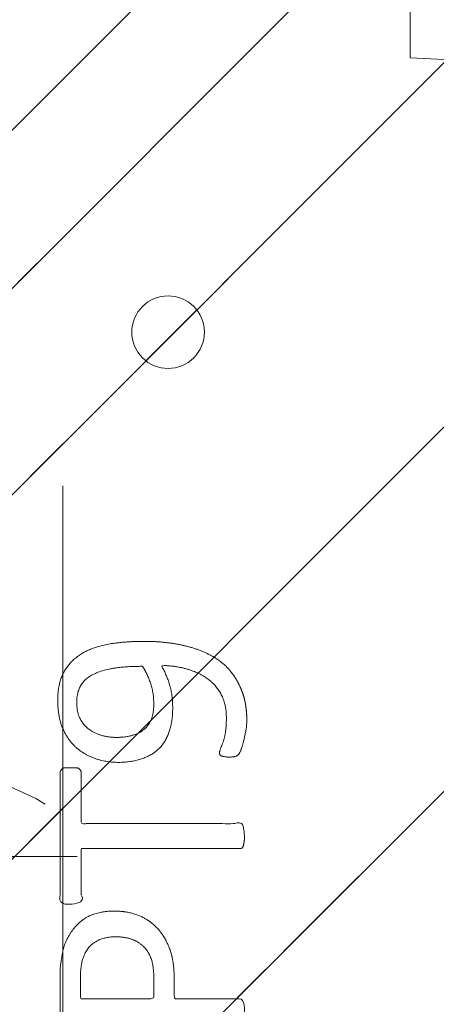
# Model space of a CAD drawing. Header units: inches. Extents: x -490 to -273, y -225 to 16.
# Tile 16 of 67: x -419.49 to -418.47, y 8.14 to 10.54. Entities that reach past the tile are written whole.
import ezdxf

# ---------------------------------------------------------------- set-up
doc = ezdxf.new("R2010")
doc.units = ezdxf.units.IN
doc.header["$LTSCALE"] = 32
doc.header["$MEASUREMENT"] = 0
doc.linetypes.add('Dash Style-1', pattern=[0.083328, 0.041656, -0.041672])
for name, color, linetype, lineweight in [('DashLineFill', 7, 'Dash Style-1', 13), ('Drawing', 7, 'Continuous', 18), ('None', 7, 'Continuous', 18), ('SolidLine', 7, 'Continuous', 15), ('Wood_1-H', 7, 'Continuous', 13)]:
    doc.layers.add(name, color=color, linetype=linetype, lineweight=lineweight)
pattern_1 = [(45, (0, 0), (-1.61301565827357, 1.935715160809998), []), (45, (-1.0608, 1.0608), (-0.4723460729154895, 0.4167612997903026), [])]

# ---------------------------------------------------------------- blocks, each defined once
blk = doc.blocks.new('1BRPFY-Leg_Plate (2D)')
at = {"layer": 'DashLineFill', "linetype": 'Continuous', "lineweight": 13}
h = blk.add_hatch(dxfattribs=at)
h.set_pattern_fill('Steel', color=253, style=0, pattern_type=2)
h.set_pattern_definition(pattern_1)
edge = h.paths.add_edge_path()
edge.add_arc((-1.704724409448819, -1.704724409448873), 0.125984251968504, 179.9999999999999, 269.9999999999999)
edge.add_line((-1.704724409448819, -1.830708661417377), (1.704724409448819, -1.830708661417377))
edge.add_arc((1.704724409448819, -1.704724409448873), 0.125984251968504, 270.0000000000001, 360.0000000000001)
edge.add_line((1.830708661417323, -1.704724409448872), (1.830708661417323, 1.704724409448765))
edge.add_arc((1.704724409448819, 1.704724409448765), 0.1259842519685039, 0, 90)
edge.add_line((1.704724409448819, 1.830708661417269), (-1.704724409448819, 1.830708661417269))
edge.add_arc((-1.704724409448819, 1.704724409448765), 0.1259842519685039, 90, 180)
edge.add_line((-1.830708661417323, 1.704724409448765), (-1.830708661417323, -1.704724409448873))
at = {"layer": 'DashLineFill', "flags": 128}
blk.add_lwpolyline([(-1.830708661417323, -1.704724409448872, 0.414213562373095), (-1.704724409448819, -1.830708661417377), (1.704724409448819, -1.830708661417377, 0.414213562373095), (1.830708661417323, -1.704724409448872), (1.830708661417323, 1.704724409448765, 0.414213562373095), (1.704724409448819, 1.830708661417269), (-1.704724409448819, 1.830708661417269, 0.414213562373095), (-1.830708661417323, 1.704724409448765)], format="xyb", close=True, dxfattribs=at)
blk = doc.blocks.new('1BRPX8-Util_Bkt_Lg-F (2D)')
at = {"layer": 'DashLineFill', "linetype": 'Continuous', "lineweight": 13}
h = blk.add_hatch(dxfattribs=at)
h.set_pattern_fill('Steel', color=253, style=0, pattern_type=2)
h.set_pattern_definition(pattern_1)
edge = h.paths.add_edge_path()
edge.add_line((-4.468503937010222, 7.405511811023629), (-3.129921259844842, 7.405511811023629))
edge.add_line((-3.129921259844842, 7.405511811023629), (-3.129921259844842, -2.011811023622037))
edge.add_line((-3.129921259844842, -2.011811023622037), (-4.468503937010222, -2.011811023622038))
edge.add_line((-4.468503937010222, -2.011811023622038), (-4.468503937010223, -2.145669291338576))
edge.add_line((-4.468503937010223, -2.145669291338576), (-2.421259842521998, -2.145669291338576))
edge.add_line((-2.421259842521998, -2.145669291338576), (-2.421259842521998, -2.523622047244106))
edge.add_arc((-2.303149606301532, -2.523622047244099), 0.1181102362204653, 180.0000000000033, 270.0000000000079)
edge.add_line((-2.303149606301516, -2.641732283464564), (2.303149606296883, -2.641732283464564))
edge.add_arc((2.303149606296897, -2.523622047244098), 0.1181102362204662, 269.9999999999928, 359.9999999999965)
edge.add_line((2.421259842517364, -2.523622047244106), (2.421259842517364, -2.145669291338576))
edge.add_line((2.421259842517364, -2.145669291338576), (4.46850393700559, -2.145669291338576))
edge.add_line((4.46850393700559, -2.145669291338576), (4.46850393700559, -2.011811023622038))
edge.add_line((4.46850393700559, -2.011811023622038), (3.129921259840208, -2.011811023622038))
edge.add_line((3.129921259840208, -2.011811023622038), (3.129921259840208, 7.405511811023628))
edge.add_line((3.129921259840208, 7.405511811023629), (4.46850393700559, 7.405511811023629))
edge.add_line((4.46850393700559, 7.405511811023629), (4.46850393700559, 7.539370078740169))
edge.add_line((4.46850393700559, 7.539370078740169), (2.421259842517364, 7.539370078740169))
edge.add_line((2.421259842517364, 7.539370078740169), (2.421259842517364, 7.917322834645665))
edge.add_arc((2.30314960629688, 7.917322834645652), 0.1181102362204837, 6.452788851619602e-12, 89.99999999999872)
edge.add_line((2.303149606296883, 8.035433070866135), (-2.303149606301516, 8.035433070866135))
edge.add_arc((-2.303149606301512, 7.91732283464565), 0.1181102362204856, 90.00000000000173, 179.9999999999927)
edge.add_line((-2.421259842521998, 7.917322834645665), (-2.421259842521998, 7.539370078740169))
edge.add_line((-2.421259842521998, 7.539370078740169), (-4.468503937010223, 7.539370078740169))
edge.add_line((-4.468503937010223, 7.539370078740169), (-4.468503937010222, 7.405511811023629))
blk = doc.blocks.new('Slate-LegBrace (2D)')
at = {"layer": 'DashLineFill', "linetype": 'Continuous', "lineweight": 13}
h = blk.add_hatch(dxfattribs=at)
h.set_pattern_fill('Steel', color=253, style=0, pattern_type=2)
h.set_pattern_definition(pattern_1)
edge = h.paths.add_edge_path()
edge.add_line((-2.199587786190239, 0.1351515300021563), (-1.374775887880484, 0.1351515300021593))
edge.add_arc((3.636636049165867e-15, 0.01355418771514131), 1.380142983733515, 5.054592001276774, 174.9454079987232, ccw=False)
edge.add_line((1.374775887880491, 0.1351515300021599), (2.199718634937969, 0.1351515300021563))
edge.add_arc((6.542437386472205e-05, 0.01705725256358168), 2.202821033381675, 3.07312710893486, 176.9268728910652)
h = blk.add_hatch(dxfattribs=at)
h.set_pattern_fill('Steel', color=253, style=0, pattern_type=2)
h.set_pattern_definition(pattern_1)
edge = h.paths.add_edge_path()
edge.add_line((-2.191696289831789, 0.2375138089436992), (-1.463739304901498, 0.2375137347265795))
edge.add_arc((6.542437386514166e-05, 0.017041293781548), 1.480314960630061, 8.565281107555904, 171.4347188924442, ccw=False)
edge.add_line((1.463870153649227, 0.2375137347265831), (2.191827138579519, 0.2375138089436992))
edge.add_line((2.191827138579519, 0.2375138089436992), (2.19971863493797, 0.1351515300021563))
edge.add_line((2.19971863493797, 0.1351515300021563), (1.374775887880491, 0.1351515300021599))
edge.add_arc((3.356894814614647e-15, 0.01355418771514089), 1.380142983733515, 5.054592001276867, 174.9454079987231)
edge.add_line((-1.374775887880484, 0.1351515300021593), (-2.19958778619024, 0.1351515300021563))
edge.add_line((-2.19958778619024, 0.1351515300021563), (-2.191696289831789, 0.2375138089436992))
at = {"layer": 'DashLineFill', "flags": 128}
for points in [[(-2.199587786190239, 0.1351515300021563), (-1.374775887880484, 0.1351515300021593, -0.9154551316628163), (1.374775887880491, 0.1351515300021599), (2.199718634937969, 0.1351515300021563, 0.9477524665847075)], [(-2.191696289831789, 0.2375138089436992), (-1.463739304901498, 0.2375137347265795, -0.8606629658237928), (1.463870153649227, 0.2375137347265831), (2.191827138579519, 0.2375138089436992), (2.19971863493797, 0.1351515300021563), (1.374775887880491, 0.1351515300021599, 0.9154551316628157), (-1.374775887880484, 0.1351515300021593), (-2.19958778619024, 0.1351515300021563)]]:
    blk.add_lwpolyline(points, format="xyb", close=True, dxfattribs=at)
blk = doc.blocks.new('TLLegSleeve (2D)')
at = {"layer": 'DashLineFill', "linetype": 'Continuous', "lineweight": 13}
h = blk.add_hatch(dxfattribs=at)
h.set_pattern_fill('Steel', color=253, style=0, pattern_type=2)
h.set_pattern_definition(pattern_1)
edge = h.paths.add_edge_path()
edge.add_line((1.08267716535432, 1.402343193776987), (1.08267716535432, 2.913385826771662))
edge.add_arc((-1.707523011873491e-13, 2.913385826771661), 1.08267716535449, 4.479377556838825e-14, 180)
edge.add_line((-1.082677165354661, 2.913385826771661), (-1.08267716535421, 1.402343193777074))
edge.add_arc((-1.332267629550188e-15, 2.886579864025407e-15), 1.771653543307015, 127.6698869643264, 412.330113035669)
edge.add_line((1.08267716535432, 1.402343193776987), (1.08267716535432, 1.402343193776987))
edge = h.paths.add_edge_path()
edge.add_arc((1.665334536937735e-15, 2.91338582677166), 0.7480314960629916, 180, 360)
edge.add_arc((1.665334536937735e-15, 2.91338582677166), 0.7480314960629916, 9.54166404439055e-15, 180)
edge.add_line((-0.7480314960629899, 2.91338582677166), (-0.7480314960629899, 2.91338582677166))
edge = h.paths.add_edge_path()
edge.add_arc((-1.723066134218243e-13, 5.70119602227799e-16), 1.437007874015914, 180, 360)
edge.add_arc((-1.723066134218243e-13, 9.149983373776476e-17), 1.437007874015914, 9.541664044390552e-15, 180)
edge.add_line((-1.437007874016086, 3.308097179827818e-16), (-1.437007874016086, 3.308097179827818e-16))
at = {"layer": 'DashLineFill', "flags": 128}
blk.add_lwpolyline([(1.08267716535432, 1.402343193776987), (1.08267716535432, 2.913385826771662, 0.9999999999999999), (-1.082677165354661, 2.913385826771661), (-1.08267716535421, 1.402343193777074, 2.931618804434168), (1.08267716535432, 1.402343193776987)], format="xyb", close=True, dxfattribs=at)
blk = doc.blocks.new('Group-12')
at = {"layer": 'SolidLine', "flags": 128}
blk.add_lwpolyline([(7.303149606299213, -8.30708661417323, -0.414213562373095), (9.015748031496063, -6.594488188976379, -0.414213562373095), (10.72834645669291, -8.30708661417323, -0.414213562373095), (9.015748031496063, -10.01968503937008, -0.414213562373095)], format="xyb", close=True, dxfattribs=at)
at = {"layer": 'Wood_1-H', "color": 7}
for name in ['1BRPX8-Util_Bkt_Lg-F (2D)', 'TLLegSleeve (2D)', 'Slate-LegBrace (2D)', '1BRPFY-Leg_Plate (2D)']:
    blk.add_blockref(name, (9.015748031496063, -8.30708661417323), dxfattribs=at)
blk = doc.blocks.new('Group-13')
at = {"layer": 'None'}
blk.add_blockref('Group-12', (0, 0), dxfattribs=at)
blk = doc.blocks.new('SL Utility Cabinet (2D)')
at = {"layer": 'None'}
blk.add_blockref('Group-13', (0, 0), dxfattribs=at)
at = {"layer": 'Drawing', "color": 0, "flags": 1}
for tag in ['Tag', 'Catalog', 'Option1', 'Option2', 'Option3', 'Option4', 'Option5', 'Option6', 'Option7', 'Option8', 'Option9', 'Option10', 'Option11', 'Option12', 'Custom', 'FinishGroup', 'Discount', 'Item2', 'Item3', 'Item6', 'Item9', 'Item10', 'Item12', 'Item13', 'Item16', 'Item19', 'Item20', 'Item21', 'Item22', 'Item23', 'Item24', 'Item25', 'Item8', 'Item18', 'Item1', 'Item4', 'Item5', 'Item7', 'Item11', 'Item14', 'Item15', 'Item17']:
    blk.add_attdef(tag, (-70.02492789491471, 10.90788591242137), '', height=0.007086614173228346, dxfattribs=at)
blk = doc.blocks.new('Group-39')
at = {"layer": 'SolidLine', "color": 7}
for points, knots in [([(1.282296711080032, 6.056467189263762), (1.31182291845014, 6.056467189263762), (1.370878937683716, 6.049085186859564), (1.426242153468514, 6.032475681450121), (1.474225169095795, 6.004793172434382), (1.509289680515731, 5.962348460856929), (1.531433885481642, 5.903292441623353), (1.531433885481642, 5.849774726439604), (1.525897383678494, 5.822092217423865), (1.517594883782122, 5.788873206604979), (1.509289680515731, 5.777800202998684), (1.498216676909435, 5.774109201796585), (1.481607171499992, 5.774109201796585), (1.472379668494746, 5.775954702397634), (1.466843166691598, 5.777800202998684), (1.464997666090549, 5.781491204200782), (1.464997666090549, 5.788873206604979), (1.470534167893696, 5.801791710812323), (1.477916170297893, 5.823937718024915), (1.481607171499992, 5.851618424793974), (1.481607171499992, 5.903292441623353), (1.455770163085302, 5.951275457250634), (1.413323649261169, 5.980801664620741), (1.356114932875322, 5.997411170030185), (1.322895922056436, 5.997411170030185), (1.333968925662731, 5.978956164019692), (1.350578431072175, 5.927283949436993), (1.350578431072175, 5.857154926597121), (1.330277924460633, 5.805482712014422), (1.295213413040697, 5.775954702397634), (1.247232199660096, 5.76119069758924), (1.18817618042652, 5.76119069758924), (1.134658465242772, 5.779645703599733), (1.094057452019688, 5.816555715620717), (1.070065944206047, 5.871918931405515), (1.070065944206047, 5.940202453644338), (1.082984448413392, 5.982647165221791), (1.110666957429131, 6.015866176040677), (1.147576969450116, 6.038012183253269), (1.195558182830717, 6.050930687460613), (1.250923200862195, 6.056467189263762), (1.282296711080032, 6.056467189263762)], [0, 0, 0, 0.05434160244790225, 0.1086832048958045, 0.1630248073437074, 0.2173664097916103, 0.2717080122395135, 0.3260496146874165, 0.3467486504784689, 0.3674476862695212, 0.4088457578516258, 0.4295447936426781, 0.4502438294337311, 0.4668030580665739, 0.4833622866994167, 0.4999215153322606, 0.5164807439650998, 0.5330399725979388, 0.5495992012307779, 0.566158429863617, 0.5827176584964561, 0.6125242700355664, 0.6423308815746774, 0.6721374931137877, 0.7019441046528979, 0.7019441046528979, 0.7212553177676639, 0.74056653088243, 0.7620234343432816, 0.7834803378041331, 0.8049372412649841, 0.8263941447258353, 0.8478510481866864, 0.8693079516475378, 0.8907648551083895, 0.912221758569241, 0.9268514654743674, 0.9414811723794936, 0.9561108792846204, 0.970740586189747, 0.9853702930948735, 1, 1, 1]), ([(1.276760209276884, 5.995565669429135), (1.232468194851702, 5.995565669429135), (1.141116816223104, 5.978957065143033), (1.116203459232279, 5.929129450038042), (1.116203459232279, 5.884837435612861), (1.132812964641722, 5.851618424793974), (1.160495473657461, 5.831319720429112), (1.195558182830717, 5.822092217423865), (1.234313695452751, 5.822092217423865), (1.267532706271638, 5.831319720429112), (1.291522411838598, 5.849774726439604), (1.304440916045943, 5.881146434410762), (1.304440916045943, 5.930974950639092), (1.28783321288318, 5.978956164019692), (1.276760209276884, 5.995565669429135)], [0, 0, 0, 0.06600660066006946, 0.1980198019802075, 0.2640264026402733, 0.3300330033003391, 0.3960396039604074, 0.4620462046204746, 0.5280528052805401, 0.6006600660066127, 0.6732673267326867, 0.7458745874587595, 0.8184818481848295, 0.9092409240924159, 1, 1, 1]), ([(1.101439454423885, 5.748206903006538), (1.107437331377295, 5.748206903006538), (1.118048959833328, 5.748206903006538), (1.123585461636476, 5.744515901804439), (1.127276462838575, 5.738979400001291), (1.127276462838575, 5.674387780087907), (1.127276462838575, 5.611641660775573), (1.321051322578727, 5.611641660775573), (1.518517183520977, 5.611641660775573), (1.522208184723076, 5.607950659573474), (1.524053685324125, 5.600568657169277), (1.525897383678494, 5.589495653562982), (1.525897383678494, 5.572886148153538), (1.524053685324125, 5.561813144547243), (1.522208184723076, 5.554431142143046), (1.518517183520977, 5.550740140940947), (1.321051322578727, 5.550740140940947), (1.127276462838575, 5.550740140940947), (1.127276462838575, 5.487994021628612), (1.127276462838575, 5.423402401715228), (1.123585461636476, 5.417865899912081), (1.118048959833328, 5.416020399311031), (1.108821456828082, 5.414174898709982), (1.095902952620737, 5.414174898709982), (1.084829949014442, 5.416020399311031), (1.079293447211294, 5.417865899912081), (1.075602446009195, 5.423402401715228), (1.075602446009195, 5.581190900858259), (1.075602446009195, 5.738979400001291), (1.079293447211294, 5.744515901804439), (1.084829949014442, 5.748206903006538), (1.095902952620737, 5.748206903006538), (1.101439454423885, 5.748206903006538)], [0, 0, 0, 0.003046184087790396, 0.005389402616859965, 0.007732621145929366, 0.01007583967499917, 0.08974412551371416, 0.08974412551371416, 0.3357786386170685, 0.3404650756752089, 0.3451515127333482, 0.3498379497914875, 0.3545243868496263, 0.3603824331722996, 0.3662404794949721, 0.3720985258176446, 0.3779565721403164, 0.6854997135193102, 0.6854997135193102, 0.7850850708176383, 0.7880140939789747, 0.7909431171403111, 0.7938721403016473, 0.7968011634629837, 0.798997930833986, 0.8011946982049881, 0.8033914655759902, 0.8055882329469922, 0.9912129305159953, 0.9934096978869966, 0.9956064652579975, 0.9978032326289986, 1, 1, 1]), ([(1.206631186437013, 5.398269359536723), (1.241695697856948, 5.398269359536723), (1.295213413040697, 5.376123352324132), (1.332123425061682, 5.335522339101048), (1.354269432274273, 5.276468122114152), (1.354269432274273, 5.209107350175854), (1.354269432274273, 5.184193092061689), (1.434547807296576, 5.184193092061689), (1.518517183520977, 5.184193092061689), (1.522208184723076, 5.180503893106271), (1.524053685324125, 5.173121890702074), (1.525897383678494, 5.162048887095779), (1.525897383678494, 5.145439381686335), (1.524053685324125, 5.134366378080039), (1.522208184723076, 5.126984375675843), (1.518517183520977, 5.123293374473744), (1.308132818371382, 5.123293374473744), (1.08852095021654, 5.123293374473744), (1.075602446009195, 5.138057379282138), (1.075602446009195, 5.195266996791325), (1.075602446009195, 5.258013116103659), (1.079293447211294, 5.28385012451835), (1.086675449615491, 5.320758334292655), (1.108821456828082, 5.357668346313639), (1.140194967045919, 5.385350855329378), (1.182639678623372, 5.398269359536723), (1.206631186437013, 5.398269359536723)], [0, 0, 0, 0.0662675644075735, 0.132535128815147, 0.1988026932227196, 0.2650702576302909, 0.3039664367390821, 0.3039664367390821, 0.4292971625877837, 0.4350595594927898, 0.4408219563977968, 0.4465843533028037, 0.4523467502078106, 0.456956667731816, 0.4615665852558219, 0.4661765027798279, 0.4707864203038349, 0.7289384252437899, 0.7450731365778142, 0.7612078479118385, 0.8451067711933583, 0.8709223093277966, 0.8967378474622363, 0.9225533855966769, 0.9483689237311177, 0.9741844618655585, 1, 1, 1]), ([(1.21216768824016, 5.335522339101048), (1.184485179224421, 5.335522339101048), (1.147576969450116, 5.315221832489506), (1.130967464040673, 5.285695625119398), (1.125430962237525, 5.254322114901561), (1.125430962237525, 5.210952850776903), (1.125430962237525, 5.184193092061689), (1.214935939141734, 5.184193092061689), (1.304440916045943, 5.184193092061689), (1.304440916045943, 5.210952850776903), (1.304440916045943, 5.263549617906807), (1.291522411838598, 5.300457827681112), (1.265687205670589, 5.324449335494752), (1.232468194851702, 5.335522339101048), (1.21216768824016, 5.335522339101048)], [0, 0, 0, 0.05309765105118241, 0.1061953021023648, 0.1592929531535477, 0.2123906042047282, 0.2979368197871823, 0.2979368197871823, 0.5840684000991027, 0.5840684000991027, 0.669614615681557, 0.7522109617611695, 0.834807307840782, 0.9174036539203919, 1, 1, 1]), ([(1.514826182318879, 5.060279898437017), (1.518517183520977, 5.060279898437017), (1.522208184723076, 5.058434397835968), (1.524053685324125, 5.051054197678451), (1.525897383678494, 5.038135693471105), (1.525897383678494, 5.019680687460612), (1.524053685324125, 5.008607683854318), (1.522208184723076, 5.00122568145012), (1.516671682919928, 4.997534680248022), (1.51113518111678, 4.995689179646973), (1.458539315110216, 4.975388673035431), (1.405943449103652, 4.955088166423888), (1.38748844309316, 4.947706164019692), (1.357960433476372, 4.932943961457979), (1.335814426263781, 4.910797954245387), (1.324741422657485, 4.881269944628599), (1.324741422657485, 4.84159168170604), (1.324741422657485, 4.822213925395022), (1.419783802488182, 4.822213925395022), (1.518517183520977, 4.822213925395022), (1.522208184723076, 4.818524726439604), (1.524053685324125, 4.811142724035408), (1.525897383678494, 4.800069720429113), (1.525897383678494, 4.783460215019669), (1.524053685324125, 4.772387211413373), (1.522208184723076, 4.765005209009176), (1.518517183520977, 4.761314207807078), (1.307210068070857, 4.761314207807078), (1.086675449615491, 4.761314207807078), (1.075602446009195, 4.77607821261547), (1.075602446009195, 4.831442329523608), (1.075602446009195, 4.896033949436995), (1.077447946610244, 4.918179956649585), (1.079293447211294, 4.927407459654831), (1.082984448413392, 4.953242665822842), (1.103284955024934, 4.993843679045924), (1.132812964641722, 5.019680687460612), (1.171566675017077, 5.034444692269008), (1.215858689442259, 5.034444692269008), (1.252768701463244, 5.021526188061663), (1.280451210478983, 4.999380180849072), (1.298904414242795, 4.966161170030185), (1.306286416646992, 4.947706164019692), (1.31182291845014, 4.958779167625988), (1.326586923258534, 4.97723417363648), (1.346887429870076, 4.991998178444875), (1.374569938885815, 5.00491668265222), (1.391179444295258, 5.012298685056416), (1.440084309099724, 5.032599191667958), (1.488989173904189, 5.0528996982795), (1.501907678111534, 5.058434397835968), (1.512980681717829, 5.060279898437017), (1.514826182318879, 5.060279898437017)], [0, 0, 0, 0.00401752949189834, 0.008035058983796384, 0.01205258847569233, 0.01607011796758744, 0.02008764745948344, 0.02410517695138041, 0.02812270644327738, 0.03214023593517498, 0.03214023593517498, 0.07095094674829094, 0.07095094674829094, 0.08463415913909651, 0.09831737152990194, 0.1120005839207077, 0.1256837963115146, 0.1387450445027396, 0.1387450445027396, 0.2028067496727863, 0.2052946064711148, 0.2077824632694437, 0.2102703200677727, 0.2127581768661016, 0.2147484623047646, 0.2167387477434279, 0.2187290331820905, 0.2207193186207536, 0.3326714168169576, 0.3396374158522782, 0.3466034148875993, 0.3918815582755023, 0.4075550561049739, 0.4232285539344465, 0.4232285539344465, 0.4666960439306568, 0.5101635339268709, 0.5536310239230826, 0.5970985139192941, 0.6405660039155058, 0.684033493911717, 0.7275009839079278, 0.77096847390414, 0.77096847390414, 0.798041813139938, 0.8251151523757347, 0.8521884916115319, 0.8792618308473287, 0.8792618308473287, 0.9581324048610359, 0.9581324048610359, 0.9790662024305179, 1, 1, 1]), ([(1.201094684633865, 4.971697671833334), (1.173412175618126, 4.971697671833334), (1.13834946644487, 4.947706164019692), (1.129121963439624, 4.920025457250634), (1.127276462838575, 4.910797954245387), (1.125430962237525, 4.888651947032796), (1.125430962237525, 4.847128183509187), (1.125430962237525, 4.822213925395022), (1.201095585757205, 4.822213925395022), (1.276760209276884, 4.822213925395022), (1.276760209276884, 4.850819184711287), (1.276760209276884, 4.903415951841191), (1.265687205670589, 4.936634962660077), (1.243541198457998, 4.960624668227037), (1.215858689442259, 4.971697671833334), (1.201094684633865, 4.971697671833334)], [0, 0, 0, 0.1425152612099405, 0.2850305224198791, 0.2850305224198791, 0.3309930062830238, 0.3769554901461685, 0.4458992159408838, 0.4458992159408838, 0.6552813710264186, 0.6552813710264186, 0.7344389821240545, 0.8008292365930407, 0.8672194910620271, 0.9336097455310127, 1, 1, 1]), ([(1.394870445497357, 4.693958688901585), (1.417014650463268, 4.693958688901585), (1.452079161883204, 4.682887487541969), (1.481607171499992, 4.664432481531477), (1.501907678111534, 4.636749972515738), (1.524053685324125, 4.586922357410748), (1.524053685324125, 4.479885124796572), (1.524053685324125, 4.413448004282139), (1.512980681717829, 4.398683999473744), (1.29982806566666, 4.398683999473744), (1.086675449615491, 4.398683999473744), (1.075602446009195, 4.413448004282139), (1.075602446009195, 4.471580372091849), (1.075602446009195, 4.562931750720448), (1.092211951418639, 4.614603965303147), (1.119894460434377, 4.647822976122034), (1.16234097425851, 4.666277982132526), (1.204785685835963, 4.666277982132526), (1.234313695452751, 4.658895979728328), (1.258305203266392, 4.644131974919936), (1.278605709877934, 4.620140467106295), (1.284142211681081, 4.60722196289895), (1.28783321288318, 4.625676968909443), (1.306286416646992, 4.657050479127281), (1.333968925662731, 4.681041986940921), (1.372724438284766, 4.693958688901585), (1.394870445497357, 4.693958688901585)], [0, 0, 0, 0.03145524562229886, 0.06291049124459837, 0.09436573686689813, 0.1258209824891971, 0.1887314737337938, 0.2661585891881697, 0.2758371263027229, 0.2855156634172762, 0.4355309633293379, 0.4452095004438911, 0.4548880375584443, 0.5214267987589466, 0.5746587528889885, 0.6278907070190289, 0.6811226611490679, 0.734354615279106, 0.762746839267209, 0.7911390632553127, 0.8195312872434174, 0.8479235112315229, 0.8479235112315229, 0.8859426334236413, 0.9239617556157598, 0.9619808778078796, 1, 1, 1]), ([(1.398561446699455, 4.63121347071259), (1.378260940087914, 4.63121347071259), (1.348732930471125, 4.618294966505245), (1.328432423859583, 4.594303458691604), (1.317359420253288, 4.5573952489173), (1.317359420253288, 4.4937254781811), (1.317359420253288, 4.457738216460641), (1.395792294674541, 4.457738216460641), (1.474225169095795, 4.457738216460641), (1.474225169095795, 4.501107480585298), (1.474225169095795, 4.585076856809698), (1.446542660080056, 4.618294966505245), (1.417014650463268, 4.63121347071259), (1.398561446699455, 4.63121347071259)], [0, 0, 0, 0.07915587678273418, 0.1583117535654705, 0.2374676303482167, 0.3166235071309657, 0.4195261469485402, 0.4195261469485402, 0.6437985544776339, 0.6437985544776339, 0.7678094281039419, 0.8839047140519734, 0.9419523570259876, 1, 1, 1]), ([(1.195558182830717, 4.605376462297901), (1.178948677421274, 4.605376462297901), (1.153113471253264, 4.596148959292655), (1.134658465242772, 4.575848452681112), (1.125430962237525, 4.544476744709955), (1.125430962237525, 4.489111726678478), (1.125430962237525, 4.457738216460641), (1.197404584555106, 4.457738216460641), (1.269378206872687, 4.457738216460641), (1.269378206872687, 4.491879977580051), (1.269378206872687, 4.548167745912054), (1.258305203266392, 4.577693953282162), (1.23800469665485, 4.596148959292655), (1.210322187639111, 4.605376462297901), (1.195558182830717, 4.605376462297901)], [0, 0, 0, 0.07449877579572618, 0.1489975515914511, 0.2234963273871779, 0.2979951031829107, 0.3954165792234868, 0.3954165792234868, 0.6189101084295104, 0.6189101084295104, 0.7249275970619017, 0.7936956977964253, 0.862463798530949, 0.9312318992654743, 1, 1, 1]), ([(1.500062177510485, 4.322850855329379), (1.507444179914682, 4.322850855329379), (1.52128543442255, 4.320082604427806), (1.524053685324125, 4.311777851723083), (1.524053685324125, 4.192744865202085), (1.524053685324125, 4.073711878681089), (1.522208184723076, 4.070020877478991), (1.516671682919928, 4.066329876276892), (1.507444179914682, 4.064484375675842), (1.494525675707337, 4.064484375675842), (1.48529817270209, 4.066329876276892), (1.479761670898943, 4.068175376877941), (1.476070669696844, 4.073711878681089), (1.476070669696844, 4.122616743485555), (1.476070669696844, 4.169676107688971), (1.306287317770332, 4.169676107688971), (1.136503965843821, 4.169676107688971), (1.16234007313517, 4.126307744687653), (1.18817618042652, 4.082939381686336), (1.190021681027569, 4.077402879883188), (1.191867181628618, 4.068175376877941), (1.18817618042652, 4.064484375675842), (1.177103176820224, 4.062638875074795), (1.164647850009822, 4.062638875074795), (1.154958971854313, 4.062638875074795), (1.149422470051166, 4.064484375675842), (1.145731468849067, 4.068175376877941), (1.143885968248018, 4.07186637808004), (1.110666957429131, 4.123539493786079), (1.077447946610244, 4.175212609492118), (1.075602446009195, 4.177058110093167), (1.075602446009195, 4.180749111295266), (1.073756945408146, 4.186285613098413), (1.073756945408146, 4.203356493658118), (1.073756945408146, 4.22135012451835), (1.077447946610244, 4.226886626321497), (1.081138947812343, 4.228732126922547), (1.279527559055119, 4.228732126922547), (1.476070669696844, 4.228732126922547), (1.476070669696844, 4.26933223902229), (1.476070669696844, 4.313623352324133), (1.479761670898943, 4.317314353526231), (1.48529817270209, 4.32100535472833), (1.494525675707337, 4.322850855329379), (1.500062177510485, 4.322850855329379)], [0, 0, 0, 0.002610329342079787, 0.007830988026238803, 0.01044131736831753, 0.1761946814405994, 0.1788050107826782, 0.1814153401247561, 0.1840256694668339, 0.1866359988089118, 0.1885937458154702, 0.1905514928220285, 0.1925092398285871, 0.194466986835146, 0.2443885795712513, 0.2443885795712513, 0.4244984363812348, 0.4244984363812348, 0.4780496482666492, 0.4780496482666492, 0.4842405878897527, 0.4904315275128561, 0.4966224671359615, 0.5028134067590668, 0.5070707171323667, 0.5109409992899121, 0.5148112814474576, 0.5186815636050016, 0.5186815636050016, 0.576294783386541, 0.576294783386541, 0.5787425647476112, 0.5811903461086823, 0.5836381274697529, 0.590247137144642, 0.5931844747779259, 0.5961218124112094, 0.599059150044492, 0.9118813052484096, 0.9118813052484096, 0.9765012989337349, 0.9823759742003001, 0.9882506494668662, 0.9941253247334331, 1, 1, 1])]:
    blk.add_open_spline(points, degree=2, knots=knots, dxfattribs=at)
blk = doc.blocks.new('1BRPT9-Bracket (2D)')
at = {"layer": 'DashLineFill', "linetype": 'Continuous', "lineweight": 13}
h = blk.add_hatch(dxfattribs=at)
h.set_pattern_fill('Steel', color=253, style=0, pattern_type=2)
h.set_pattern_definition(pattern_1)
edge = h.paths.add_edge_path()
edge.add_arc((1.677931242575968, -8.488188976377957), 0.2519685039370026, 269.999999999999, 360.0000000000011)
edge.add_line((1.929899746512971, -8.488188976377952), (1.929899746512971, -7.480314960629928))
edge.add_line((1.929899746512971, -7.480314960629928), (2.323600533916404, -7.480314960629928))
edge.add_line((2.323600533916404, -7.480314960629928), (2.323600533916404, 7.461135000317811))
edge.add_line((2.323600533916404, 7.461135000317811), (1.929899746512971, 7.480314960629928))
edge.add_line((1.929899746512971, 7.480314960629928), (1.929899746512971, 8.488188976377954))
edge.add_arc((1.677931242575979, 8.488188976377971), 0.2519685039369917, 359.999999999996, 450.0000000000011)
edge.add_line((1.677931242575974, 8.740157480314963), (-2.32206875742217, 8.740157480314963))
edge.add_line((-2.32206875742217, 8.740157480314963), (-2.32206875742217, -8.74015748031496))
edge.add_line((-2.32206875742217, -8.74015748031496), (1.677931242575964, -8.74015748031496))
h = blk.add_hatch(dxfattribs=at)
h.set_pattern_fill('Steel', color=253, style=0, pattern_type=2)
h.set_pattern_definition(pattern_1)
h.paths.add_polyline_path([(1.339348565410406, 6.899606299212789), (1.34803118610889, 6.89917974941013), (1.356630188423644, 6.897904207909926), (1.365062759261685, 6.895791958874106), (1.37324768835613, 6.89286334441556), (1.381106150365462, 6.889146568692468), (1.388562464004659, 6.884677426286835), (1.395544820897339, 6.879498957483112), (1.401985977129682, 6.873661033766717), (1.407823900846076, 6.867219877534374), (1.413002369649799, 6.860237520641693), (1.417471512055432, 6.852781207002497), (1.421188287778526, 6.844922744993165), (1.424116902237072, 6.83673781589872), (1.426229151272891, 6.82830524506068), (1.427504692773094, 6.819706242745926), (1.427931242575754, 6.811023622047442), (1.427504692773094, 6.802341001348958), (1.426229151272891, 6.793741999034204), (1.424116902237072, 6.785309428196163), (1.421188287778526, 6.777124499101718), (1.417471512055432, 6.769266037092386), (1.413002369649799, 6.761809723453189), (1.407823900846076, 6.754827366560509), (1.401985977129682, 6.748386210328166), (1.395544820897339, 6.742548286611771), (1.388562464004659, 6.737369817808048), (1.381106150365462, 6.732900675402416), (1.37324768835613, 6.729183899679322), (1.365062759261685, 6.726255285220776), (1.356630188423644, 6.724143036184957), (1.34803118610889, 6.722867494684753), (1.339348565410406, 6.722440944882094), (1.330665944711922, 6.722867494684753), (1.322066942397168, 6.724143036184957), (1.313634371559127, 6.726255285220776), (1.305449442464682, 6.729183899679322), (1.29759098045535, 6.732900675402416), (1.290134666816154, 6.737369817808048), (1.283152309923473, 6.742548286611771), (1.27671115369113, 6.748386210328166), (1.270873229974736, 6.754827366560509), (1.265694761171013, 6.761809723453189), (1.261225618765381, 6.769266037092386), (1.257508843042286, 6.777124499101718), (1.25458022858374, 6.785309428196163), (1.252467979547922, 6.793741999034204), (1.251192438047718, 6.802341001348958), (1.250765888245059, 6.811023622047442), (1.251192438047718, 6.819706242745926), (1.252467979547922, 6.82830524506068), (1.25458022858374, 6.83673781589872), (1.257508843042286, 6.844922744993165), (1.261225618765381, 6.852781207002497), (1.265694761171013, 6.860237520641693), (1.270873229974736, 6.867219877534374), (1.27671115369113, 6.873661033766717), (1.283152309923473, 6.879498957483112), (1.290134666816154, 6.884677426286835), (1.29759098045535, 6.889146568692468), (1.305449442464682, 6.89286334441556), (1.313634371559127, 6.895791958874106), (1.322066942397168, 6.897904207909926), (1.330665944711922, 6.89917974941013)])
at = {"layer": 'DashLineFill', "flags": 128}
blk.add_lwpolyline([(1.677931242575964, -8.74015748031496, 0.4142135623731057), (1.929899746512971, -8.488188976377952), (1.929899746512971, -7.480314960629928), (2.323600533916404, -7.480314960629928), (2.323600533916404, 7.461135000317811), (1.929899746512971, 7.480314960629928), (1.929899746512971, 8.488188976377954, 0.4142135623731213), (1.677931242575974, 8.740157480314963), (-2.32206875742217, 8.740157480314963), (-2.32206875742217, -8.74015748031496)], format="xyb", close=True, dxfattribs=at)
blk.add_lwpolyline([(1.339348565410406, 6.899606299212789), (1.34803118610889, 6.89917974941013), (1.356630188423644, 6.897904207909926), (1.365062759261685, 6.895791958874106), (1.37324768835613, 6.89286334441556), (1.381106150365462, 6.889146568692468), (1.388562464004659, 6.884677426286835), (1.395544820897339, 6.879498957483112), (1.401985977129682, 6.873661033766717), (1.407823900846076, 6.867219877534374), (1.413002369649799, 6.860237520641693), (1.417471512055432, 6.852781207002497), (1.421188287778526, 6.844922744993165), (1.424116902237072, 6.83673781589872), (1.426229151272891, 6.82830524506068), (1.427504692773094, 6.819706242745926), (1.427931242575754, 6.811023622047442), (1.427504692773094, 6.802341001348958), (1.426229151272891, 6.793741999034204), (1.424116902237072, 6.785309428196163), (1.421188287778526, 6.777124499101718), (1.417471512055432, 6.769266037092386), (1.413002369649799, 6.761809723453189), (1.407823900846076, 6.754827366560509), (1.401985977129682, 6.748386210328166), (1.395544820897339, 6.742548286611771), (1.388562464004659, 6.737369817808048), (1.381106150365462, 6.732900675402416), (1.37324768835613, 6.729183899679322), (1.365062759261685, 6.726255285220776), (1.356630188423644, 6.724143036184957), (1.34803118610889, 6.722867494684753), (1.339348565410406, 6.722440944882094), (1.330665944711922, 6.722867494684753), (1.322066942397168, 6.724143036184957), (1.313634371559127, 6.726255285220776), (1.305449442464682, 6.729183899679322), (1.29759098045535, 6.732900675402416), (1.290134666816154, 6.737369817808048), (1.283152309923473, 6.742548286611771), (1.27671115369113, 6.748386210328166), (1.270873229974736, 6.754827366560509), (1.265694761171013, 6.761809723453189), (1.261225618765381, 6.769266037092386), (1.257508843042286, 6.777124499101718), (1.25458022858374, 6.785309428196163), (1.252467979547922, 6.793741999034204), (1.251192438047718, 6.802341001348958), (1.250765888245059, 6.811023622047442), (1.251192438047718, 6.819706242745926), (1.252467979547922, 6.82830524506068), (1.25458022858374, 6.83673781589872), (1.257508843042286, 6.844922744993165), (1.261225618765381, 6.852781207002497), (1.265694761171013, 6.860237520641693), (1.270873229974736, 6.867219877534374), (1.27671115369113, 6.873661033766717), (1.283152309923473, 6.879498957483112), (1.290134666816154, 6.884677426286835), (1.29759098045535, 6.889146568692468), (1.305449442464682, 6.89286334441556), (1.313634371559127, 6.895791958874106), (1.322066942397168, 6.897904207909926), (1.330665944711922, 6.89917974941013)], close=True, dxfattribs=at)
at = {"layer": 'SolidLine', "color": 7}
blk.add_blockref('Group-39', (0, 0), dxfattribs=at)
blk = doc.blocks.new('Group-60')
at = {"layer": 'None', "color": 7}
blk.add_blockref('1BRPT9-Bracket (2D)', (-74.96062992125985, -12.00787401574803), dxfattribs=at)
blk = doc.blocks.new('Group-67')
at = {"layer": 'None'}
blk.add_blockref('Group-60', (0, 0), dxfattribs=at)
blk = doc.blocks.new('SL L Desk (2D)')
at = {"layer": 'None'}
blk.add_blockref('Group-67', (0, 0), dxfattribs=at)
at = {"layer": 'Drawing', "color": 0, "flags": 1}
for tag in ['Tag', 'Catalog', 'Option1', 'Option2', 'Option3', 'Option4', 'Option5', 'Option6', 'Option7', 'Option8', 'Option9', 'Option10', 'Option11', 'Option12', 'Custom', 'FinishGroup', 'Discount', 'Item2', 'Item3', 'Item6', 'Item9', 'Item10', 'Item12', 'Item13', 'Item16', 'Item19', 'Item20', 'Item21', 'Item22', 'Item23', 'Item24', 'Item25', 'Item8', 'Item18', 'Item1', 'Item4', 'Item5', 'Item7', 'Item11', 'Item14', 'Item15', 'Item17']:
    blk.add_attdef(tag, (-68.92256569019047, -44.61320366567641), '', height=0.007086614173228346, dxfattribs=at)

msp = doc.modelspace()

# ---------------------------------------------------------------- block references
at = {"layer": 'Drawing'}
msp.add_blockref('SL Utility Cabinet (2D)', (-429.4842519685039, 14.9763779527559), dxfattribs=at)

# ---------------------------------------------------------------- next in the draw order: block references
msp.add_blockref('SL L Desk (2D)', (-345.5078740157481, 14.9763779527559), dxfattribs=at)

doc.saveas('drawing.dxf')
